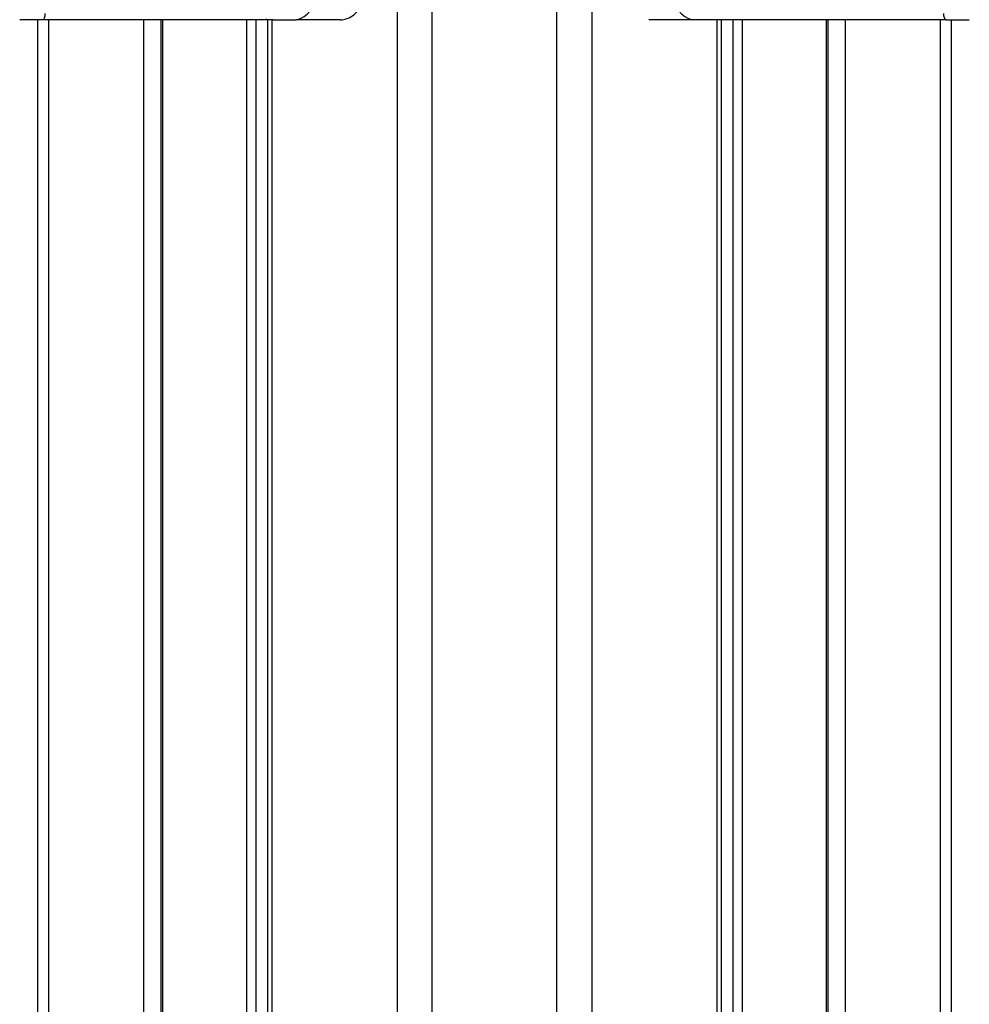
# Model space of a CAD drawing. Header units: millimetres. Extents: x 20 to 22981, y 40 to 19992.
# Tile 135 of 158: x 17533 to 17837, y 6096 to 6410. Entities that reach past the tile are written whole.
import ezdxf

# ---------------------------------------------------------------- set-up
doc = ezdxf.new("R2010")
doc.units = ezdxf.units.MM
doc.header["$LTSCALE"] = 2

msp = doc.modelspace()

# ---------------------------------------------------------------- linework, layer by layer
at = {"color": 8, "linetype": 'Continuous', "lineweight": 25}
for p, q in [((17654.15, 2191.49), (17654.15, 7939.49)), ((17665.22, 7939.49), (17665.22, 2191.49)), ((17705.17, 2191.49), (17705.17, 7939.49)), ((17716.25, 7939.49), (17716.25, 2191.49)), ((17542.65, 6410.02), (17542.65, 5905.15)), ((17573.13, 5908.66), (17573.13, 6410.02)), ((17579.15, 6410.02), (17579.15, 5911.82)), ((17606.09, 5907.27), (17606.09, 6410.02)), ((17608.88, 6410.02), (17608.88, 5904.34)), ((17614.05, 6410.02), (17614.05, 5896.62)), ((17756.35, 5896.68), (17756.35, 6410.02)), ((17761.51, 5904.38), (17761.51, 6410.02)), ((17764.3, 6410.02), (17764.3, 5907.33)), ((17791.25, 5911.81), (17791.25, 6410.02)), ((17797.26, 6410.02), (17797.26, 5908.62)), ((17827.75, 5905.15), (17827.75, 6410.02))]:
    msp.add_line(p, q, dxfattribs=at)
at = {"color": 7, "linetype": 'Continuous', "lineweight": 25}
for p, q in [((17540.84, 6410.02), (17533.46, 6410.02)), ((17539.3, 5905.35), (17539.3, 6410.02)), ((17547.87, 6410.02), (17540.84, 6410.02)), ((17612.69, 6410.02), (17547.87, 6410.02)), ((17578.56, 6410.02), (17578.56, 5911.6)), ((17612.66, 6410.02), (17612.66, 5899.18)), ((17614.47, 6410.02), (17612.69, 6410.02)), ((17614.47, 6410.02), (17621.85, 6410.02)), ((17635.86, 6410.02), (17621.85, 6410.02)), ((17748.55, 6410.02), (17734.54, 6410.02)), ((17755.93, 6410.02), (17748.55, 6410.02)), ((17757.71, 6410.02), (17755.93, 6410.02)), ((17822.53, 6410.02), (17757.71, 6410.02)), ((17757.73, 5899.09), (17757.73, 6410.02)), ((17791.83, 5911.58), (17791.83, 6410.02)), ((17829.55, 6410.02), (17822.53, 6410.02)), ((17829.55, 6410.02), (17836.94, 6410.02)), ((17831.09, 6410.02), (17831.09, 5905.35))]:
    msp.add_line(p, q, dxfattribs=at)
at = {"color": 7, "linetype": 'Continuous', "lineweight": 25, "flags": 128}
for points in [[(17540.84, 6410.02), (17540.99, 6410.06), (17541.14, 6410.17), (17541.28, 6410.36), (17541.39, 6410.61), (17541.49, 6410.91), (17541.56, 6411.26), (17541.61, 6411.63), (17541.62, 6412.02)], [(17829.55, 6410.02), (17829.4, 6410.06), (17829.26, 6410.17), (17829.12, 6410.36), (17829, 6410.61), (17828.91, 6410.91), (17828.83, 6411.26), (17828.79, 6411.63), (17828.77, 6412.02)]]:
    msp.add_lwpolyline(points, dxfattribs=at)
at = {"color": 8, "linetype": 'Continuous', "lineweight": 25, "flags": 128}
for points in [[(17612.69, 6410.02), (17612.45, 6410.06), (17612.25, 6410.15)], [(17757.71, 6410.02), (17757.95, 6410.06), (17758.15, 6410.15)]]:
    msp.add_lwpolyline(points, dxfattribs=at)
at = {"color": 7, "linetype": 'Continuous', "lineweight": 25}
for centre, start, end in [((17620.43, 6417.02), 281.4218, 8.0495), ((17749.96, 6417.02), 171.9505, 258.5782)]:
    msp.add_arc(centre, 7.14, start, end, dxfattribs=at)
msp.add_open_spline([(17635.87, 6410.04), (17635.91, 6410.03), (17636.63, 6409.95), (17638.02, 6410.31), (17639.85, 6411.2), (17641.36, 6412.62), (17642.46, 6414.43), (17643.08, 6416.3), (17643.07, 6417.53), (17643.07, 6418.02)], degree=3, knots=[0, 0, 0, 0, 0.010624, 0.183525, 0.354577, 0.525138, 0.69929, 0.87885, 1, 1, 1, 1], dxfattribs=at)

doc.saveas('drawing.dxf')
